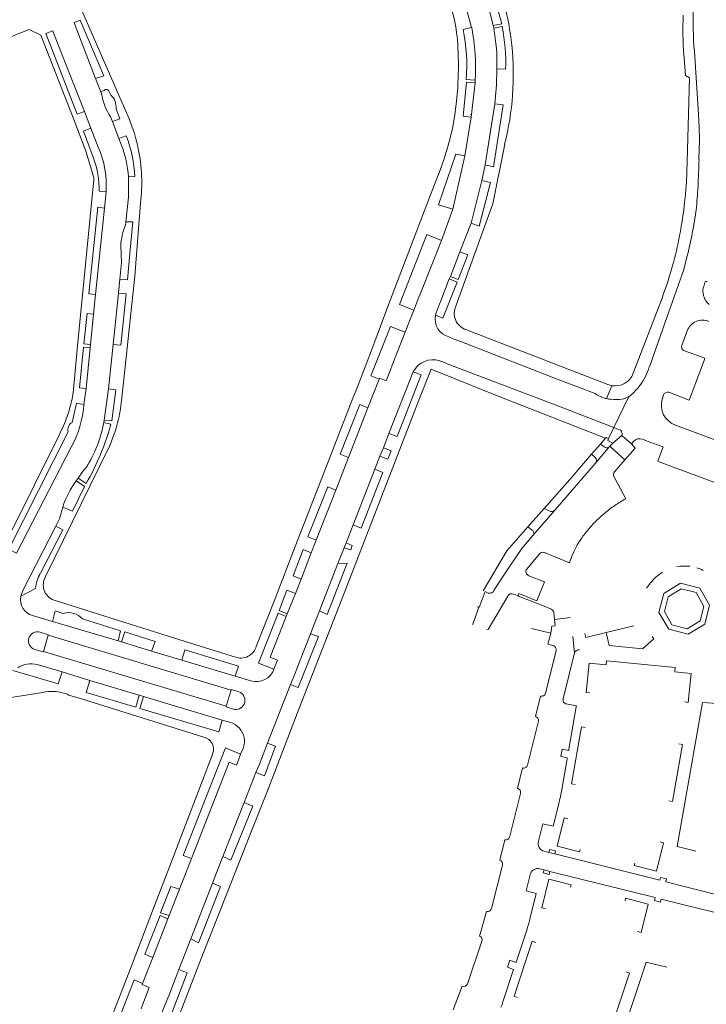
# Model space of a CAD drawing. Extents: x 145000 to 155000, y 457500 to 470000.
# Tile 184 of 256: x 154227 to 154393, y 462103 to 462342. Entities that reach past the tile are written whole.
import ezdxf

# ---------------------------------------------------------------- set-up
doc = ezdxf.new("R2010")
doc.units = 0
doc.header["$LTSCALE"] = 0.2
doc.header["$MEASUREMENT"] = 0
doc.layers.add('kant verharding', color=252, linetype='Continuous', lineweight=0)

msp = doc.modelspace()

# ---------------------------------------------------------------- linework, layer by layer
at = {"layer": 'kant verharding', "lineweight": 0}
for p, q in [((154336.39, 462340.31), (154333.48, 462351.03)), ((154341.64, 462340.82), (154339.94, 462347.81)), ((154241.6, 462344.44), (154253.09, 462318.08)), ((154234.56, 462339.47), (154234.84, 462338.79)), ((154240.02, 462340.77), (154239.73, 462341.48)), ((154244.97, 462327.87), (154240.02, 462340.77)), ((154334.32, 462339.84), (154336.39, 462340.31)), ((154341.64, 462340.82), (154341.75, 462340.14)), ((154343.77, 462340.52), (154341.75, 462340.14)), ((154234.84, 462338.79), (154242.22, 462319.88)), ((154391.57, 462319.17), (154390.54, 462334.46)), ((154342.53, 462330.22), (154344.63, 462330.17)), ((154246.22, 462324.65), (154244.97, 462327.87)), ((154337.24, 462327.49), (154335.08, 462327.66)), ((154337.24, 462327.49), (154337.23, 462326.88)), ((154336.28, 462318.53), (154337.23, 462326.88)), ((154247.04, 462324.96), (154246.22, 462324.65)), ((154246.22, 462324.65), (154246.38, 462324.24)), ((154248.69, 462323.88), (154248.24, 462324.62)), ((154339.67, 462306.92), (154342.04, 462321.72)), ((154242.22, 462319.88), (154243.8, 462315.79)), ((154248.59, 462318.57), (154249.07, 462317.43)), ((154336.28, 462318.53), (154334.76, 462309.11)), ((154336.11, 462319.14), (154336.12, 462319.25)), ((154391.71, 462316.05), (154391.57, 462319.17)), ((154245.59, 462311.17), (154243.8, 462315.79)), ((154250.63, 462313.32), (154249.07, 462317.43)), ((154252.41, 462313.95), (154250.63, 462313.32)), ((154251.18, 462311.87), (154250.63, 462313.32)), ((154331.8, 462296.13), (154334.76, 462309.11)), ((154339.67, 462306.92), (154338.88, 462303.07)), ((154252.96, 462303.94), (154254.5, 462304.06)), ((154336.28, 462292.72), (154338.88, 462303.07)), ((154247.49, 462300.35), (154245.82, 462300.46)), ((154247.49, 462300.35), (154247.15, 462296.38)), ((154247.15, 462296.38), (154244.97, 462275.36)), ((154331.8, 462296.13), (154329.03, 462288.51)), ((154390.9, 462295.43), (154390.95, 462295.87)), ((154252.3, 462293.05), (154252.2, 462292.23)), ((154336.28, 462292.72), (154333.55, 462285.77)), ((154329.03, 462288.51), (154324.05, 462275.82)), ((154333.55, 462285.77), (154331.23, 462279.75)), ((154388.55, 462283.82), (154387.97, 462281.47)), ((154331.23, 462279.75), (154330.96, 462279.17)), ((154250.5, 462275.71), (154250.86, 462279.09)), ((154330.96, 462279.17), (154328.93, 462273.83)), ((154392.81, 462277.34), (154393.08, 462278.27)), ((154244.97, 462275.36), (154244.46, 462270.55)), ((154249.2, 462263.2), (154250.5, 462275.71)), ((154323.57, 462274.69), (154322.36, 462271.51)), ((154324.05, 462275.82), (154323.57, 462274.69)), ((154328.93, 462273.83), (154328.52, 462272.84)), ((154382.68, 462274.5), (154375.68, 462256.2)), ((154244.46, 462270.55), (154243.69, 462263.18)), ((154322.36, 462271.51), (154320.26, 462266.18)), ((154320.26, 462266.18), (154317.1, 462258.13)), ((154335.12, 462266.78), (154369.46, 462253.44)), ((154388.8, 462266.53), (154387.5, 462262.99)), ((154243.69, 462263.18), (154243.62, 462262.36)), ((154248.08, 462252.38), (154249.2, 462263.2)), ((154330.87, 462265.07), (154331.92, 462264.6)), ((154331.92, 462264.6), (154333.49, 462263.99)), ((154357.83, 462254.55), (154333.49, 462263.99)), ((154243.62, 462262.36), (154242.67, 462252.49)), ((154317.1, 462258.13), (154316.69, 462257.02)), ((154329.78, 462258.8), (154328.64, 462259.2)), ((154330.47, 462258.52), (154329.78, 462258.8)), ((154330.47, 462258.52), (154355.64, 462248.9)), ((154392.88, 462259.32), (154389.52, 462250.27)), ((154322.02, 462256.22), (154321.57, 462255.12)), ((154322.19, 462256.53), (154322.02, 462256.22)), ((154311.17, 462247.79), (154313.9, 462254.77)), ((154321.57, 462255.12), (154316.26, 462241.56)), ((154366.41, 462251.25), (154357.83, 462254.55)), ((154369.2, 462250.05), (154370.49, 462253.18)), ((154242.67, 462252.49), (154242.12, 462248.63)), ((154247.05, 462244.79), (154248.08, 462252.38)), ((154383.02, 462250.92), (154382.76, 462250.09)), ((154355.64, 462248.9), (154370.96, 462242.98)), ((154374.58, 462250.51), (154370.96, 462242.98)), ((154374.31, 462250.35), (154374.58, 462250.51)), ((154382.76, 462250.09), (154382.72, 462249.95)), ((154306.47, 462235.7), (154311.17, 462247.79)), ((154246.96, 462244.2), (154247.05, 462244.79)), ((154246.96, 462244.2), (154248.69, 462243.84)), ((154316.26, 462241.56), (154314.92, 462238.1)), ((154369.68, 462240.33), (154370.96, 462242.98)), ((154370.96, 462242.98), (154372.13, 462242.52)), ((154224.07, 462216.97), (154236.06, 462241.13)), ((154367.68, 462238.98), (154365.55, 462236.51)), ((154368.95, 462240.45), (154367.68, 462238.98)), ((154368.63, 462238.32), (154367.68, 462238.98)), ((154370.68, 462239.2), (154370.01, 462238.45)), ((154370.68, 462239.2), (154372.87, 462241.09)), ((154375.25, 462239.02), (154372.87, 462241.09)), ((154375.25, 462239.02), (154375.75, 462239.59)), ((154375.25, 462239.02), (154376.12, 462237.97)), ((154377.93, 462240.14), (154378.92, 462239.78)), ((154378.92, 462239.78), (154379.32, 462239.63)), ((154225.76, 462212.46), (154239.04, 462238.21)), ((154248.13, 462237.95), (154232.8, 462206.74)), ((154314.92, 462238.1), (154314.09, 462236.03)), ((154366.45, 462235.74), (154365.55, 462236.51)), ((154366.52, 462234.33), (154370.01, 462238.45)), ((154373.66, 462235.14), (154376.12, 462237.97)), ((154303.34, 462227.77), (154306.47, 462235.7)), ((154314.09, 462236.03), (154312.84, 462232.84)), ((154366.52, 462234.33), (154356.69, 462222.97)), ((154371.11, 462232.21), (154373.66, 462235.14)), ((154381.95, 462234.68), (154399.23, 462228.23)), ((154312.84, 462232.84), (154307.56, 462219.34)), ((154240.24, 462230.04), (154240.7, 462230.68)), ((154242.69, 462229.39), (154240.7, 462230.68)), ((154298.6, 462215.6), (154303.34, 462227.77)), ((154354.05, 462223.34), (154350.07, 462218.81)), ((154351.25, 462216.7), (154356.69, 462222.97)), ((154355.23, 462222.74), (154354.05, 462223.34)), ((154227.31, 462203.52), (154235.29, 462219.03)), ((154307.56, 462219.34), (154305.84, 462214.92)), ((154350.07, 462218.81), (154351.08, 462218.07)), ((154297.38, 462212.5), (154298.6, 462215.6)), ((154305.84, 462214.92), (154305.4, 462213.73)), ((154294.9, 462206.08), (154297.38, 462212.5)), ((154305.4, 462213.73), (154303.89, 462209.9)), ((154349.8, 462208.58), (154352.91, 462212.28)), ((154303.89, 462209.9), (154299.37, 462198.42)), ((154382.76, 462207.86), (154382.64, 462207.77)), ((154293.56, 462202.67), (154294.9, 462206.08)), ((154379.91, 462205.24), (154378.88, 462203.92)), ((154230.38, 462203.87), (154226.75, 462201.96)), ((154227.31, 462203.52), (154226.75, 462201.96)), ((154291.56, 462197.66), (154293.56, 462202.67)), ((154346.46, 462202.49), (154347.61, 462202.11)), ((154299.37, 462198.42), (154297.19, 462192.86)), ((154337.74, 462199.36), (154338.1, 462199.32)), ((154352.36, 462200.19), (154352.18, 462200.26)), ((154229.64, 462197.26), (154234.45, 462195.85)), ((154234.45, 462195.85), (154250.42, 462191.09)), ((154291.3, 462197.03), (154291.56, 462197.66)), ((154356.34, 462198), (154356.53, 462196.32)), ((154360.45, 462196.77), (154356.53, 462196.32)), ((154350.94, 462194.13), (154355.6, 462192.98)), ((154369.11, 462193.14), (154375.79, 462194.77)), ((154233.52, 462192.59), (154231.47, 462193.24)), ((154232.27, 462188.55), (154233.46, 462192.47)), ((154233.46, 462192.47), (154233.52, 462192.59)), ((154277.93, 462179.13), (154233.46, 462192.47)), ((154250.42, 462191.09), (154251.26, 462190.86)), ((154251.26, 462190.86), (154258.51, 462188.63)), ((154297.19, 462192.86), (154293.93, 462184.52)), ((154355.6, 462192.98), (154354.89, 462190.28)), ((154361.02, 462192.18), (154361.42, 462188.19)), ((154380.72, 462191.62), (154380.26, 462192.15)), ((154230.22, 462188.99), (154232.22, 462188.43)), ((154232.22, 462188.43), (154232.27, 462188.55)), ((154232.27, 462188.55), (154276.74, 462175.2)), ((154258.51, 462188.63), (154265.92, 462186.39)), ((154356.92, 462188.77), (154354.48, 462178.99)), ((154355.1, 462190.22), (154356.22, 462189.95)), ((154362.56, 462188.91), (154362.57, 462188.91)), ((154265.92, 462186.39), (154278.9, 462182.5)), ((154288.72, 462185.31), (154289.16, 462186.43)), ((154358.64, 462177), (154361.42, 462188.19)), ((154236.81, 462183.59), (154230.77, 462185.35)), ((154288.3, 462184.24), (154288.72, 462185.31)), ((154293.93, 462184.52), (154293.52, 462183.4)), ((154236.81, 462183.59), (154243.58, 462181.5)), ((154243.58, 462181.5), (154255.58, 462177.91)), ((154278.9, 462182.5), (154282.71, 462181.35)), ((154293.52, 462183.4), (154292.33, 462180.52)), ((154277.93, 462179.13), (154276.74, 462175.2)), ((154277.97, 462179.28), (154277.93, 462179.13)), ((154279.8, 462178.74), (154277.97, 462179.28)), ((154292.33, 462180.52), (154286.75, 462166.26)), ((154354.48, 462178.99), (154354.35, 462178.37)), ((154255.58, 462177.91), (154256.62, 462177.59)), ((154256.62, 462177.59), (154275.73, 462171.86)), ((154353.16, 462177.66), (154351.89, 462172.71)), ((154276.74, 462175.2), (154276.71, 462175.03)), ((154276.71, 462175.03), (154278.73, 462174.45)), ((154360.05, 462164.77), (154361.79, 462175.03)), ((154277.82, 462171.23), (154275.73, 462171.86)), ((154352.62, 462171.55), (154349.94, 462160.89)), ((154280.2, 462163.52), (154280.82, 462164.93)), ((154286.75, 462166.26), (154284.62, 462160.72)), ((154279.43, 462161.46), (154279.85, 462162.54)), ((154279.85, 462162.54), (154280.2, 462163.52)), ((154358.3, 462154.97), (154359.59, 462162.38)), ((154284.62, 462160.72), (154284.18, 462159.62)), ((154348.74, 462160.21), (154347.5, 462155.23)), ((154283.94, 462159.13), (154281.11, 462151.81)), ((154284.18, 462159.62), (154283.94, 462159.13)), ((154348.23, 462153.96), (154345.64, 462143.64)), ((154281.11, 462151.81), (154275.91, 462138.62)), ((154356.28, 462146.29), (154357.58, 462151.56)), ((154352.61, 462142.41), (154352.94, 462143.72)), ((154343.2, 462137.76), (154344.42, 462142.72)), ((154275.91, 462138.62), (154273.36, 462132.14)), ((154355.15, 462139.67), (154354.04, 462139.93)), ((154356.61, 462139.29), (154355.15, 462139.67)), ((154265.35, 462130.71), (154268.29, 462138.14)), ((154341.23, 462126.01), (154343.89, 462136.57)), ((154350.34, 462133.2), (154350.59, 462134.17)), ((154352.95, 462135.68), (154353.98, 462135.41)), ((154353.98, 462135.41), (154355.43, 462135.05)), ((154273.36, 462132.14), (154268.1, 462118.61)), ((154262.85, 462124.3), (154265.35, 462130.71)), ((154350.56, 462123.45), (154352.02, 462129.34)), ((154262.53, 462123.5), (154262.85, 462124.3)), ((154338.26, 462119.31), (154340, 462125.26)), ((154258.86, 462114.1), (154262.53, 462123.5)), ((154347.27, 462113.2), (154349.77, 462120.77)), ((154268.1, 462118.61), (154265.23, 462111.19)), ((154335.35, 462107.72), (154338.88, 462118.04)), ((154258.86, 462114.1), (154256.38, 462107.73)), ((154265.23, 462111.19), (154262.73, 462104.79)), ((154344, 462103.35), (154346.51, 462110.9)), ((154331.87, 462101.34), (154334.07, 462107.1)), ((154257.59, 462105.74), (154256.41, 462102.75)), ((154258.02, 462106.83), (154257.59, 462105.74)), ((154262.73, 462104.79), (154262.38, 462103.84)), ((154256.41, 462102.75), (154256, 462101.61)), ((154262.38, 462103.84), (154261.18, 462100.84))]:
    msp.add_line(p, q, dxfattribs=at)
at = {"layer": 'kant verharding', "lineweight": 0, "flags": 128}
for points in [[(154341.64, 462340.82), (154343.72, 462341.21), (154339.9, 462354.74), (154337, 462361.61), (154335.04, 462360.79)], [(154244.97, 462327.87), (154246.95, 462328.55), (154241.2, 462342.08), (154239.73, 462341.48)], [(154124.6, 462298.89), (154200.25, 462328.65), (154211.12, 462332.83), (154228.79, 462339.85), (154231.63, 462338.46)], [(154234.56, 462339.47), (154232.86, 462338.85), (154240.51, 462319.21), (154242.22, 462319.88)], [(154231.63, 462338.46), (154239.64, 462317.92), (154242.57, 462310.21), (154244.51, 462303.79), (154244.51, 462303.3), (154240.52, 462262.85), (154239.52, 462251.43), (154239.14, 462249.54)], [(154387.96, 462333.86), (154388.36, 462328.64), (154389.35, 462328.09), (154388.77, 462307.74)], [(154342.53, 462330.22), (154342.39, 462326.32), (154342.04, 462321.72)], [(154333.14, 462329.09), (154332.99, 462325.71), (154332.73, 462322.36), (154332.31, 462319.03), (154331.7, 462315.71)], [(154336.28, 462318.53), (154334.33, 462318.76), (154335.1, 462326.98), (154337.23, 462326.88)], [(154249.07, 462317.43), (154250.82, 462318.08), (154249.92, 462320.52)], [(154339.67, 462306.92), (154341.74, 462306.42), (154344.08, 462321.49), (154342.04, 462321.72)], [(154244.43, 462308.52), (154241.99, 462315.07), (154243.8, 462315.79)], [(154391.66, 462308.27), (154391.77, 462312.92), (154391.71, 462316.05)], [(154332.58, 462272.5), (154337.98, 462287.62), (154341.55, 462297.38), (154344.42, 462311.93)], [(154331.8, 462296.13), (154328.31, 462297.2), (154332.55, 462309.52), (154334.76, 462309.11)], [(154252.3, 462293.05), (154252.92, 462299.03), (154252.96, 462303.94)], [(154327.79, 462303.16), (154324.52, 462294.73), (154316.04, 462272.44), (154312.38, 462262.64), (154308.66, 462252.89), (154307.53, 462250.13), (154301.12, 462233.57), (154293.49, 462214.05), (154288.35, 462200.73), (154284.02, 462189.77)], [(154336.28, 462292.72), (154338.25, 462291.97), (154340.98, 462302.6), (154338.88, 462303.07)], [(154247.15, 462296.38), (154245.52, 462296.59), (154243.34, 462275.52), (154244.97, 462275.36)], [(154255.84, 462297.58), (154254.51, 462279.82), (154251.35, 462250.26)], [(154250.86, 462279.09), (154252.71, 462278.91), (154253.4, 462286.22), (154254.02, 462293), (154252.3, 462293.05)], [(154322.36, 462271.51), (154318.86, 462272.89), (154325.53, 462289.96), (154329.03, 462288.51)], [(154251.08, 462287.25), (154251.27, 462283.15), (154250.86, 462279.09)], [(154331.23, 462279.75), (154333.13, 462279.01), (154335.45, 462285.02), (154333.55, 462285.77)], [(154387.97, 462281.47), (154383.38, 462268.37), (154379.59, 462257.73)], [(154327.63, 462270.35), (154329.39, 462269.63), (154332.83, 462278.36), (154330.96, 462279.17)], [(154250.5, 462275.71), (154252.4, 462275.56), (154251.07, 462263.02), (154249.2, 462263.2)], [(154328.52, 462272.84), (154327.78, 462270.93), (154327.63, 462270.35)], [(154244.46, 462270.55), (154242.88, 462270.71), (154242.11, 462263.32), (154243.69, 462263.18)], [(154313.9, 462254.77), (154311.88, 462255.54), (154316.69, 462267.55), (154320.26, 462266.18)], [(154243.62, 462262.36), (154242.02, 462262.54), (154241.01, 462252.68), (154242.67, 462252.49)], [(154388.12, 462261.68), (154393.08, 462259.86), (154392.88, 462259.32)], [(154238.57, 462032.1), (154254.96, 462073.37), (154258.94, 462083.53), (154262.73, 462093.49), (154270.59, 462113.81), (154274.67, 462124.07), (154282.59, 462144.29), (154286.58, 462154.2), (154294.35, 462174.52), (154306.15, 462204.55), (154323.54, 462249.65), (154326.58, 462257.23), (154343.27, 462250.45), (154368.95, 462240.45)], [(154316.69, 462257.02), (154315.62, 462254.32), (154313.99, 462254.97), (154313.9, 462254.77)], [(154322.19, 462256.53), (154324.11, 462255.8), (154318.24, 462240.81), (154316.26, 462241.56)], [(154248.08, 462252.38), (154249.84, 462252.17), (154248.91, 462244.59), (154247.05, 462244.79)], [(154389.52, 462250.27), (154389.3, 462249.69), (154384.3, 462251.57)], [(154242.12, 462248.63), (154240.31, 462248.89), (154239.24, 462244.25)], [(154306.47, 462235.7), (154304.45, 462236.51), (154309.22, 462248.61), (154311.17, 462247.79)], [(154385.94, 462243.58), (154405.34, 462236.36), (154423.82, 462229.56)], [(154238.26, 462241.93), (154223.88, 462213.42), (154225.76, 462212.46)], [(154368.95, 462240.45), (154369.06, 462240.57), (154369.68, 462240.33)], [(154369.68, 462240.33), (154369.5, 462239.87), (154370.68, 462239.2)], [(154379.32, 462239.63), (154382.95, 462238.28), (154381.65, 462234.79), (154381.95, 462234.68)], [(154314.92, 462238.1), (154316.8, 462237.37), (154316.03, 462235.3), (154314.09, 462236.03)], [(154365.55, 462236.51), (154360.27, 462230.39), (154354.05, 462223.34)], [(154373.66, 462235.14), (154370.11, 462238.31), (154370.01, 462238.45)], [(154240.7, 462230.68), (154241.96, 462232.48), (154242.68, 462233.26)], [(154312.84, 462232.84), (154314.78, 462232.04), (154309.49, 462218.53), (154307.56, 462219.34)], [(154240.24, 462230.04), (154242.27, 462228.68), (154239.3, 462222.65), (154236.97, 462223.66)], [(154370.98, 462231.09), (154371.93, 462229.29), (154373.84, 462225.65)], [(154298.6, 462215.6), (154296.56, 462216.38), (154301.46, 462228.6), (154303.34, 462227.77)], [(154235.29, 462219.03), (154236.18, 462220.76), (154236.97, 462223.66)], [(154235.29, 462219.03), (154236.97, 462218.15), (154231.52, 462207.54)], [(154350.07, 462218.81), (154344.95, 462212.98), (154339.19, 462203.28)], [(154305.84, 462214.92), (154307.37, 462214.28), (154306.99, 462213.25), (154305.4, 462213.73)], [(154351.25, 462216.7), (154348.55, 462213.55), (154345.66, 462209.32), (154341.89, 462203.51)], [(154294.9, 462206.08), (154292.96, 462206.96), (154295.39, 462213.31), (154297.38, 462212.5)], [(154354.11, 462212.57), (154356.42, 462211.63), (154360.19, 462210.12)], [(154303.89, 462209.9), (154306.13, 462210.02), (154301.29, 462197.56), (154299.37, 462198.42)], [(154348.5, 462202.37), (154352.25, 462200.85), (154354.06, 462205.46), (154350.27, 462206.94)], [(154291.56, 462197.66), (154289.59, 462198.47), (154291.48, 462203.46), (154293.56, 462202.67)], [(154340.43, 462202.68), (154339.69, 462203.1), (154338.24, 462199.26), (154338.1, 462199.32)], [(154383.08, 462202.6), (154381.91, 462197.99), (154384.34, 462193.92), (154389.04, 462192.73), (154393.06, 462195.17), (154394.22, 462199.78), (154391.87, 462203.93), (154387.17, 462205.12), (154383.08, 462202.6)], [(154384.16, 462201.8), (154383.26, 462198.22), (154385.07, 462194.97), (154388.75, 462194.04), (154391.98, 462196.01), (154392.86, 462199.5), (154390.98, 462202.87), (154387.3, 462203.8), (154384.16, 462201.8)], [(154234.85, 462201.03), (154263.91, 462191.86), (154279.21, 462187.08)], [(154339.99, 462193.92), (154340.43, 462193.86), (154345.19, 462201.99)], [(154347.61, 462202.11), (154347.85, 462202.63), (154348.5, 462202.37)], [(154352.18, 462200.26), (154347.74, 462201.96), (154347.61, 462202.11)], [(154237.05, 462197.8), (154235.15, 462198.39), (154234.45, 462195.85)], [(154336.57, 462195.06), (154336.67, 462195.17), (154338.1, 462199.32)], [(154355.71, 462198.83), (154354.61, 462199.31), (154352.36, 462200.19)], [(154250.42, 462191.09), (154251.03, 462193.59), (154241.79, 462196.47)], [(154288.3, 462184.24), (154284.58, 462185.7), (154289.36, 462197.81), (154291.3, 462197.03)], [(154289.16, 462186.43), (154287.42, 462187.12), (154291.3, 462197.03)], [(154356.53, 462196.32), (154356.71, 462194.73), (154355.91, 462194.68), (154355.6, 462192.98)], [(154258.51, 462188.63), (154259.4, 462190.92), (154252.03, 462193.31), (154251.26, 462190.86)], [(154297.19, 462192.86), (154299.18, 462192.14), (154294.24, 462179.77), (154292.33, 462180.52)], [(154363.87, 462192.87), (154364.15, 462191.92), (154369.11, 462193.14)], [(154369.11, 462193.14), (154369.86, 462190.02), (154377.95, 462189.19), (154380.72, 462191.62)], [(154265.92, 462186.39), (154266.67, 462188.92), (154279.7, 462184.98), (154278.9, 462182.5)], [(154388.15, 462176.25), (154389.03, 462176.09), (154389.76, 462183.18), (154385.78, 462183.59), (154385.88, 462184.63), (154369.16, 462186.29), (154369.06, 462185.26), (154364.98, 462185.66), (154364.22, 462178.59), (154365.14, 462178.49)], [(154224.82, 462183.92), (154235.89, 462180.69), (154236.81, 462183.59)], [(154243.58, 462181.5), (154242.68, 462178.57), (154254.71, 462174.96), (154255.58, 462177.91)], [(154178.06, 462170.01), (154199.49, 462173.45), (154232.09, 462178.57)], [(154238.48, 462177.94), (154241.53, 462177.02), (154271.29, 462167.66)], [(154256.62, 462177.59), (154255.72, 462174.66), (154274.94, 462168.96), (154275.73, 462171.86)], [(154361.79, 462175.03), (154361.84, 462175.31), (154359.38, 462175.76)], [(154399.77, 462175.24), (154397.35, 462175.78), (154392.51, 462176.08), (154386.36, 462141.12), (154390.91, 462139.99)], [(154361.58, 462156.16), (154360.68, 462156.34), (154363.12, 462170.24), (154364, 462170.07)], [(154268.29, 462138.14), (154266.26, 462138.9), (154276.55, 462165.11), (154280.2, 462163.52)], [(154286.75, 462166.26), (154288.71, 462165.49), (154285.99, 462158.32), (154283.94, 462159.13)], [(154359.59, 462162.38), (154359.64, 462162.67), (154358.07, 462162.97), (154358.39, 462164.76), (154360, 462164.48), (154360.05, 462164.77)], [(154384.34, 462152.19), (154385.23, 462152.02), (154387.67, 462165.89), (154386.78, 462166.08)], [(154273.42, 462163.69), (154262.5, 462135.06), (154258.76, 462125.45), (154254, 462112.89), (154240.74, 462078.61), (154231.95, 462056.18), (154223.57, 462033.97)], [(154268.29, 462138.14), (154277.45, 462161.6), (154279.22, 462160.91), (154279.43, 462161.46)], [(154281.11, 462151.81), (154283.16, 462150.87), (154277.87, 462137.75), (154275.91, 462138.62)], [(154362.75, 462140.38), (154362.61, 462139.81), (154357.15, 462141.18), (154358.89, 462148.05), (154359.78, 462147.8)], [(154352.94, 462143.72), (154353.67, 462146.63), (154356.21, 462146.02), (154356.28, 462146.29)], [(154376.04, 462137.05), (154375.89, 462136.49), (154381.35, 462135.1), (154383.05, 462141.99), (154382.19, 462142.22)], [(154356.61, 462139.29), (154356.79, 462140.03), (154355.35, 462140.39), (154355.15, 462139.67)], [(154356.61, 462139.29), (154382.12, 462132.89), (154382.31, 462133.59), (154383.75, 462133.2), (154383.59, 462132.51), (154388.71, 462131.22), (154399.32, 462128.56), (154399.45, 462128.65), (154399.63, 462129.26), (154400.71, 462129), (154400.55, 462128.27)], [(154353.98, 462135.41), (154353.77, 462134.68), (154355.24, 462134.3), (154355.43, 462135.05)], [(154355.43, 462135.05), (154381.01, 462128.66), (154380.83, 462127.94), (154382.29, 462127.58), (154382.47, 462128.3), (154387.65, 462127.02), (154398.25, 462124.38), (154398.77, 462124.25), (154398.6, 462123.5), (154400.03, 462123.15), (154400.22, 462123.82), (154405.03, 462122.66)], [(154262.85, 462124.3), (154260.75, 462124.96), (154263.26, 462131.39), (154265.35, 462130.71)], [(154273.36, 462132.14), (154275.34, 462131.33), (154270, 462117.63), (154268.1, 462118.61)], [(154352.02, 462129.34), (154352.09, 462129.65), (154349.61, 462130.29), (154350.34, 462133.2)], [(154354.32, 462125.97), (154353.45, 462126.21), (154355.18, 462133.14), (154360.59, 462131.78), (154360.45, 462131.17)], [(154373.7, 462127.86), (154373.82, 462128.49), (154379.33, 462127.09), (154377.6, 462120.18), (154376.73, 462120.42)], [(154258.86, 462114.1), (154256.94, 462114.92), (154260.66, 462124.28), (154262.53, 462123.5)], [(154351.96, 462117.75), (154351.13, 462118.09), (154346.69, 462104.67), (154347.54, 462104.37)], [(154346.51, 462110.9), (154346.6, 462111.18), (154345.09, 462111.71), (154345.65, 462113.41), (154347.18, 462112.91), (154347.27, 462113.2)], [(154372.49, 462066.58), (154370.53, 462067.02), (154363.22, 462070.78), (154371.62, 462091.31), (154377.25, 462108.28), (154378.85, 462112.92), (154383.83, 462111.77)], [(154260.39, 462098.79), (154262.48, 462098.02), (154267.22, 462110.33), (154265.23, 462111.19)], [(154373.93, 462110.59), (154374.78, 462110.31), (154370.34, 462096.91), (154369.51, 462097.18)], [(154250.11, 462091.85), (154248.1, 462092.64), (154254.32, 462108.66), (154256.38, 462107.73)], [(154256.38, 462107.73), (154256.29, 462107.55), (154258.02, 462106.83)]]:
    msp.add_lwpolyline(points, dxfattribs=at)
at = {"layer": 'kant verharding', "lineweight": 0}
for centre, radius, start, end in [((154277.43, 462328.8), 69.08, 5.9651, 23.3418), ((154293.9, 462333.97), 39.16, 4.7045, 15.2608), ((154472.29, 462341.46), 82.05, 177.2766, 184.8902), ((154457.44, 462339.53), 69.69, 176.87, 180.5284), ((154291.49, 462331.08), 43.72, 355.5093, 11.562), ((154287.69, 462330.66), 49.65, 356.336, 11.2056), ((154294.33, 462331.41), 48.22, 358.5802, 10.4239), ((154301.97, 462331.85), 42.7, 357.7511, 11.7249), ((154256.2, 462331.21), 76.96, 358.4216, 4.4518), ((154491.4, 462340.52), 103.66, 180.8998, 183.6805), ((154277.4, 462328.83), 69.11, 345.8491, 5.9414), ((154247.58, 462324.59), 0.656, 2.7064, 146.0977), ((154260.05, 462326.31), 13.82, 188.5954, 214.0285), ((154245.79, 462320.9), 4.16, 354.7249, 45.758), ((154215.97, 462302.65), 40.2, 11.719, 22.5663), ((154263.52, 462330.82), 69.84, 342.4947, 347.5083), ((154223.04, 462302.59), 31.49, 2.6866, 21.148), ((154224.89, 462301.95), 22.66, 355.9507, 23.9981), ((154225.38, 462301.92), 27.66, 4.1953, 21.0812), ((154216.15, 462302.69), 40.02, 352.6676, 11.7127), ((154224.14, 462300.86), 21.68, 358.9265, 20.6864), ((154245.32, 462335.84), 88.71, 338.3847, 342.9338), ((153986.63, 462319.85), 405.2, 357.4277, 358.3634), ((154290.6, 462308.61), 98.17, 355.5212, 359.4968), ((154253.55, 462309.86), 138.12, 354.1849, 356.5957), ((154283.89, 462309.3), 104.92, 349.7806, 355.4307), ((154293.53, 462309.2), 98.34, 348.4981, 351.9509), ((154265.64, 462286.6), 14.57, 157.2397, 177.4253), ((154294.51, 462307.33), 94.11, 345.1192, 349.8103), ((154291.3, 462309.52), 100.58, 345.1947, 348.5712), ((154299.13, 462306.21), 89.36, 339.2176, 345.0586), ((154394.59, 462276.56), 1.95, 156.4609, 171.0094), ((154393.51, 462278.1), 0.458, 67.5951, 158.5487), ((154395.63, 462276.31), 3.01, 169.4195, 179.4625), ((154397.85, 462276.32), 5.23, 179.7303, 191.7222), ((154396.08, 462275.91), 3.41, 191.0551, 203.9736), ((154336.25, 462270.71), 4.08, 154.0648, 200.7639), ((154396.72, 462276.13), 4.09, 203.0909, 216.5619), ((154397.07, 462276.32), 4.48, 215.9151, 228.8834), ((154331.93, 462269.36), 4.42, 167.0159, 256.0512), ((154336.26, 462270.71), 4.09, 200.6296, 253.7586), ((154392.52, 462265.17), 3.96, 66.7559, 159.9577), ((154388.43, 462262.63), 1, 158.7265, 251.6841), ((154326.91, 462254.25), 5.24, 70.6592, 154.2233), ((154371.21, 462257.9), 4.78, 261.2488, 339.1639), ((154364.99, 462262.39), 15.32, 332.822, 342.307), ((154371, 462257.28), 4.14, 248.1208, 262.8644), ((154365.88, 462261.68), 14.19, 309.4221, 323.608), ((154364.93, 462262.4), 15.38, 323.5416, 332.8932), ((154371.06, 462258.22), 8.38, 236.2974, 250.0621), ((154384.04, 462250.5), 1.1, 76.0643, 157.8124), ((154204.21, 462257.49), 35.82, 340.7552, 347.1735), ((154216.05, 462250.68), 26.15, 331.5345, 355.5006), ((154213, 462253.73), 38.51, 346.9118, 354.8199), ((154370.15, 462255.16), 5.2, 247.9644, 259.4492), ((154370.87, 462256.4), 6.57, 255.2449, 263.7892), ((154371.35, 462259.85), 10.05, 263.2128, 279.3115), ((154372.21, 462254.72), 4.85, 279.0359, 295.6331), ((154373.92, 462251.79), 1.45, 296.8232, 311.8981), ((154387.69, 462248.46), 5.19, 163.3401, 250.2783), ((154205.16, 462257.21), 34.83, 332.5219, 340.6801), ((154240.36, 462242.41), 2.15, 121.1178, 192.9327), ((154214.8, 462250.49), 32.77, 328.2748, 348.9318), ((154185.08, 462261.78), 66.1, 330.6542, 344.2498), ((154212.96, 462253.71), 38.54, 335.8707, 346.9627), ((154371.97, 462241.53), 1, 333.928, 80.9527), ((154377.2, 462238.44), 1.85, 66.808, 141.5492), ((154369.26, 462239.06), 0.965, 229.5136, 321.1001), ((154365.74, 462235), 1.03, 319.4675, 46.2249), ((154371.95, 462231.55), 1.07, 141.6904, 204.9553), ((154257.66, 462217.08), 21.71, 143.3533, 162.3583), ((154390.49, 462195.42), 34.52, 118.8355, 123.9638), ((154355.8, 462223.84), 1.24, 242.6527, 315.7508), ((154386.13, 462201.1), 27.34, 129.5209, 134.6719), ((154388.67, 462198.12), 31.26, 123.9703, 129.636), ((154390.14, 462196.99), 33.08, 134.5975, 139.8447), ((154350.54, 462217.31), 0.937, 319.6736, 54.1012), ((154388.66, 462198.18), 31.19, 139.7726, 145.2791), ((154379.18, 462204.67), 19.7, 145.1006, 150.8394), ((154353.7, 462211.64), 1.01, 66.0314, 140.732), ((154381.2, 462203.49), 22.03, 150.7181, 156.6048), ((154392.76, 462199.25), 34.34, 157.7707, 161.5496), ((154350.65, 462207.94), 1.07, 143.1463, 249.1696), ((154392.21, 462194.74), 16.17, 126.2983, 139.5224), ((154388.59, 462190.16), 19.16, 87.4216, 96.8663), ((154389.27, 462201.74), 7.35, 62.3163, 75.5845), ((154238.7, 462203.3), 8.34, 149.4468, 176.1046), ((154236.1, 462204.71), 3.87, 148.3707, 199.0177), ((154236.11, 462204.71), 3.89, 198.8867, 251.0659), ((154340.69, 462203.93), 1.27, 258.1243, 340.7732), ((154230.74, 462201.17), 4.06, 168.862, 254.3938), ((154346.05, 462201.66), 0.921, 63.7421, 159.2679), ((154355.32, 462197.87), 1.03, 7.1524, 67.342), ((154238.31, 462193.2), 4.77, 43.1722, 105.3714), ((154230.87, 462191.11), 2.21, 74.1522, 252.8832), ((154280.29, 462190.81), 3.88, 302.9946, 344.3944), ((154355.98, 462189.01), 0.969, 345.8294, 75.6961), ((154362.44, 462187.84), 1.08, 83.4226, 161.038), ((154280.28, 462190.83), 3.9, 254.1701, 303.0058), ((154229.24, 462179.85), 5.7, 74.5286, 124.156), ((154283.99, 462185.73), 4.56, 253.7874, 340.8833), ((154234.34, 462168.33), 10.48, 87.0233, 102.3645), ((154234.33, 462168.55), 10.26, 66.158, 86.9264), ((154279.05, 462176.65), 2.22, 261.8064, 70.316), ((154353.39, 462178.62), 0.988, 256.2612, 345.0982), ((154359.62, 462176.74), 1.01, 165.5738, 255.9989), ((154351.62, 462171.74), 1.01, 349.5697, 74.6275), ((154276.26, 462166.58), 4.91, 12.2377, 71.3906), ((154270.75, 462164.82), 2.89, 28.1923, 79.3), ((154276.64, 462166.66), 4.52, 337.5344, 12.3036), ((154270.75, 462164.8), 2.89, 337.3234, 28.4197), ((154349.02, 462161.12), 0.952, 253.1455, 345.7559), ((154347.34, 462154.29), 0.953, 339.4395, 80.118), ((154319.32, 462161.38), 39.5, 345.6061, 350.6489), ((154344.63, 462143.72), 1.02, 258.2406, 355.709), ((154354.49, 462141.84), 1.96, 163.1312, 256.944), ((154342.94, 462136.82), 0.977, 345.3192, 74.8521), ((154352.5, 462133.78), 1.95, 76.6678, 168.6628), ((154340.21, 462126.3), 1.06, 258.7362, 344.0813), ((154313.77, 462132.87), 37.98, 341.4222, 345.6318), ((154337.92, 462118.36), 1.01, 341.7716, 70.2351), ((154334.39, 462108.06), 1.01, 251.3824, 340.2291), ((154334.5, 462105.76), 9.8, 336.8393, 345.743)]:
    msp.add_arc(centre, radius, start, end, dxfattribs=at)

doc.saveas('drawing.dxf')
